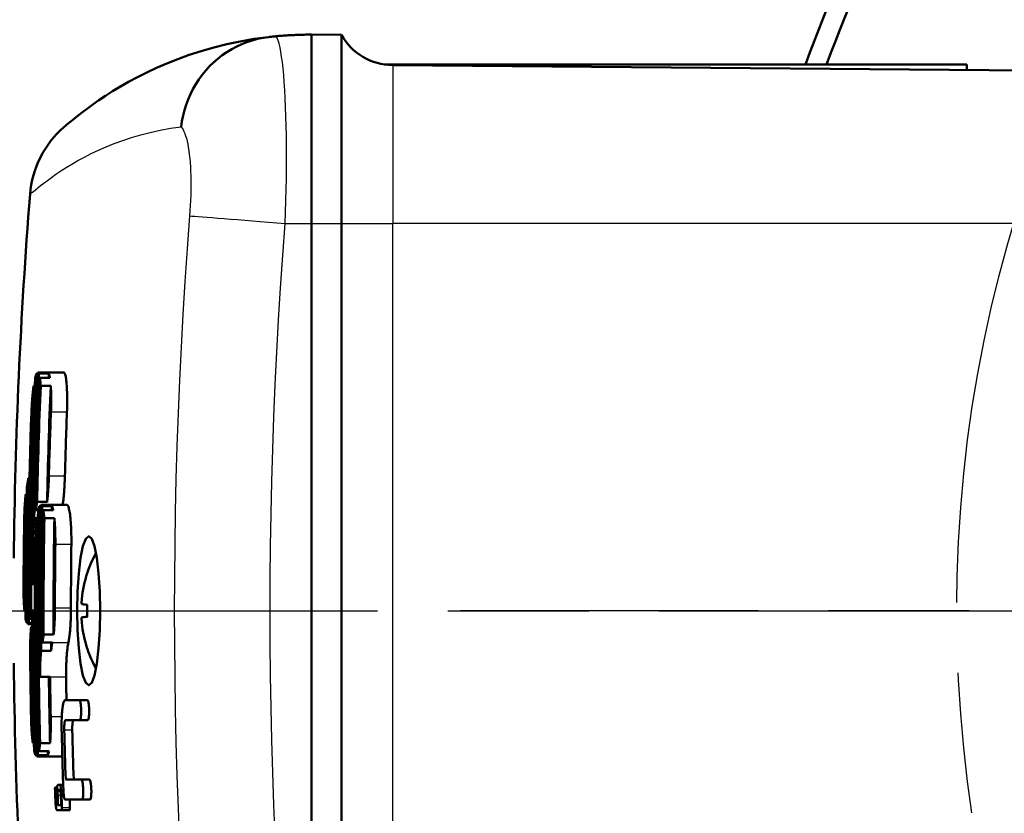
# Model space of a CAD drawing. Header units: millimetres. Extents: x 185 to 1856, y 145 to 1263.
# Tile 4 of 69: x 676 to 725, y 236 to 276. Entities that reach past the tile are written whole.
import ezdxf

# ---------------------------------------------------------------- set-up
doc = ezdxf.new("R2010")
doc.units = ezdxf.units.MM
doc.header["$LTSCALE"] = 5
doc.linetypes.add('CHAIN', pattern=[0.3543, 0.2362, -0.0295, 0.0591, -0.0295])
for name, color, linetype, lineweight in [('Mittellinie(DIN)', 4, 'CHAIN', 25), ('Mittelpunktmarkierung(DIN)', 4, 'CHAIN', 25), ('Sichtbare Kanten(DIN)', 7, 'Continuous', 50), ('Sichtbare tangentiale Kanten(DIN)', 3, 'Continuous', 25)]:
    doc.layers.add(name, color=color, linetype=linetype, lineweight=lineweight)

msp = doc.modelspace()

# ---------------------------------------------------------------- linework, layer by layer
at = {"layer": 'Mittellinie(DIN)', "linetype": 'CHAIN', "ltscale": 23.990969}
msp.add_line((622.781, 246.551), (957.781, 246.551), dxfattribs=at)
msp.add_circle((790.281, 246.551), 67.5, dxfattribs=at)
at = {"layer": 'Mittelpunktmarkierung(DIN)', "linetype": 'CHAIN', "ltscale": 23.990969}
msp.add_line((882.781, 246.551), (697.781, 246.551), dxfattribs=at)
at = {"layer": 'Sichtbare Kanten(DIN)'}
for p, q in [((690.281, 266.051), (690.281, 275.551)), ((690.281, 275.551), (691.788, 275.538)), ((691.788, 275.538), (691.788, 266.051)), ((723.281, 274.051), (693.937, 274.051)), ((728.281, 273.72), (694.373, 274.016)), ((723.281, 273.763), (723.281, 274.051)), ((690.281, 266.051), (690.281, 227.051)), ((690.281, 266.051), (690.281, 227.051)), ((691.788, 227.051), (691.788, 266.051)), ((676.495, 258.488), (676.436, 258.488)), ((676.498, 258.551), (677.002, 258.551)), ((677.059, 258.488), (676.555, 258.488)), ((677.002, 258.551), (677.809, 258.551)), ((676.351, 257.874), (676.293, 257.874)), ((676.607, 258.283), (677.111, 258.283)), ((677.154, 257.874), (676.65, 257.874)), ((676.078, 253.229), (676.023, 253.229)), ((675.948, 252.41), (675.894, 252.41)), ((676.464, 252.026), (676.968, 252.026)), ((676.65, 251.885), (677.154, 251.885)), ((677.154, 251.885), (677.961, 251.885)), ((676.518, 251.617), (676.394, 251.617)), ((676.649, 251.821), (676.585, 251.821)), ((677.218, 251.821), (676.713, 251.821)), ((676.775, 251.617), (677.279, 251.617)), ((676.326, 251.208), (676.448, 251.208)), ((676.51, 251.208), (676.448, 251.208)), ((677.338, 251.208), (676.833, 251.208)), ((676.306, 249.885), (676.246, 249.885)), ((676.367, 249.885), (676.306, 249.885)), ((678.989, 248.429), (678.989, 248.426)), ((676.229, 247.885), (676.288, 247.885)), ((676.288, 247.885), (676.349, 247.885)), ((675.829, 246.562), (675.883, 246.562)), ((676.166, 246.562), (676.285, 246.562)), ((676.346, 246.562), (676.285, 246.562)), ((678.989, 246.855), (678.989, 246.248)), ((675.939, 245.948), (675.995, 245.948)), ((676.051, 245.948), (676.226, 245.948)), ((676.226, 246.153), (676.108, 246.153)), ((676.226, 245.885), (675.995, 245.885)), ((676.227, 245.744), (676.168, 245.744)), ((677.235, 244.95), (676.731, 244.95)), ((676.795, 245.359), (677.299, 245.359)), ((676.668, 244.541), (677.173, 244.541)), ((678.989, 244.676), (678.989, 244.674)), ((676.617, 243.218), (677.121, 243.218)), ((678.598, 242.051), (677.874, 242.051)), ((678.598, 242.051), (679.003, 242.051)), ((677.893, 241.051), (678.617, 241.051)), ((678.617, 241.051), (679.022, 241.051)), ((676.25, 239.895), (676.309, 239.895)), ((677.068, 239.486), (676.564, 239.486)), ((676.616, 239.895), (677.12, 239.895)), ((676.385, 239.282), (676.446, 239.282)), ((676.448, 239.218), (676.952, 239.218)), ((676.507, 239.282), (677.011, 239.282)), ((676.952, 239.218), (677.736, 239.218)), ((678.697, 238.051), (677.905, 238.051)), ((678.697, 238.051), (679.102, 238.051)), ((677.379, 237.66), (677.477, 237.66)), ((677.613, 237.786), (677.516, 237.786)), ((677.525, 237.531), (677.621, 237.531)), ((677.613, 237.786), (677.78, 237.786)), ((677.505, 237.467), (677.646, 237.467)), ((677.872, 237.051), (678.732, 237.051)), ((678.732, 237.051), (679.137, 237.051)), ((677.489, 236.768), (677.457, 236.768)), ((677.467, 236.517), (677.707, 236.517)), ((677.681, 236.768), (677.52, 236.768)), ((677.708, 236.517), (678.112, 236.517))]:
    msp.add_line(p, q, dxfattribs=at)
at = {"layer": 'Sichtbare Kanten(DIN)', "flags": 128}
for points in [[(688.123, 275.429), (687.395, 275.331), (686.692, 275.209), (686.014, 275.066), (685.361, 274.904), (684.734, 274.724), (684.132, 274.529), (683.557, 274.322), (683.008, 274.104), (682.484, 273.878), (681.988, 273.646), (681.518, 273.41), (681.075, 273.172), (680.659, 272.935), (680.271, 272.701), (679.911, 272.472), (679.579, 272.251), (679.274, 272.039), (678.998, 271.839), (678.751, 271.653), (678.532, 271.484), (678.342, 271.332), (678.181, 271.201), (678.05, 271.091), (677.947, 271.005), (677.874, 270.942), (677.83, 270.903), (677.815, 270.89)], [(688.123, 275.428), (687.845, 275.389), (687.571, 275.333), (687.3, 275.261), (687.034, 275.174), (686.773, 275.071), (686.517, 274.953), (686.267, 274.82), (686.026, 274.673), (685.793, 274.513), (685.57, 274.34), (685.356, 274.154), (685.153, 273.956), (684.961, 273.747), (684.78, 273.526), (684.611, 273.296), (684.456, 273.057), (684.314, 272.809), (684.186, 272.554), (684.072, 272.291), (683.972, 272.023), (683.887, 271.751), (683.818, 271.474), (683.763, 271.194), (683.724, 270.911)], [(688.51, 275.469), (688.495, 275.467), (688.48, 275.466), (688.465, 275.464), (688.45, 275.463), (688.435, 275.462), (688.419, 275.46), (688.404, 275.459), (688.388, 275.457), (688.373, 275.455), (688.357, 275.454), (688.341, 275.452), (688.325, 275.45), (688.308, 275.449), (688.292, 275.447), (688.275, 275.445), (688.259, 275.444), (688.242, 275.442), (688.225, 275.44), (688.208, 275.438), (688.191, 275.436), (688.174, 275.434), (688.157, 275.432), (688.14, 275.43), (688.123, 275.428)], [(690.281, 275.551), (690.209, 275.551), (690.137, 275.551), (690.064, 275.55), (689.992, 275.549), (689.919, 275.548), (689.846, 275.546), (689.773, 275.545), (689.7, 275.543), (689.627, 275.54), (689.553, 275.537), (689.48, 275.535), (689.406, 275.531), (689.332, 275.528), (689.258, 275.524), (689.184, 275.52), (689.109, 275.515), (689.035, 275.511), (688.96, 275.505), (688.885, 275.5), (688.81, 275.494), (688.735, 275.488), (688.66, 275.482), (688.585, 275.476), (688.51, 275.469)], [(676.436, 258.488), (676.433, 258.482), (676.431, 258.476), (676.428, 258.47), (676.425, 258.463), (676.422, 258.457), (676.419, 258.45), (676.416, 258.442), (676.414, 258.435), (676.411, 258.427), (676.408, 258.419), (676.405, 258.411), (676.402, 258.403), (676.399, 258.394), (676.397, 258.385), (676.394, 258.376), (676.391, 258.367), (676.388, 258.357), (676.385, 258.347), (676.383, 258.337), (676.38, 258.327), (676.377, 258.316), (676.374, 258.306), (676.371, 258.295), (676.369, 258.283)], [(676.555, 258.488), (676.553, 258.493), (676.551, 258.498), (676.548, 258.503), (676.546, 258.507), (676.544, 258.512), (676.542, 258.516), (676.539, 258.52), (676.537, 258.523), (676.535, 258.527), (676.532, 258.53), (676.53, 258.533), (676.527, 258.536), (676.525, 258.538), (676.523, 258.54), (676.52, 258.542), (676.518, 258.544), (676.515, 258.546), (676.513, 258.547), (676.511, 258.549), (676.508, 258.55), (676.506, 258.55), (676.503, 258.551), (676.501, 258.551), (676.498, 258.551)], [(677.111, 258.283), (677.109, 258.295), (677.107, 258.306), (677.105, 258.316), (677.103, 258.327), (677.101, 258.337), (677.099, 258.347), (677.097, 258.357), (677.095, 258.367), (677.093, 258.376), (677.091, 258.385), (677.089, 258.394), (677.087, 258.403), (677.084, 258.411), (677.082, 258.419), (677.08, 258.427), (677.078, 258.435), (677.075, 258.442), (677.073, 258.45), (677.071, 258.457), (677.069, 258.463), (677.066, 258.47), (677.064, 258.476), (677.062, 258.482), (677.059, 258.488)], [(677.97, 256.551), (677.975, 256.683), (677.978, 256.813), (677.98, 256.943), (677.982, 257.071), (677.982, 257.196), (677.981, 257.319), (677.979, 257.438), (677.976, 257.554), (677.972, 257.665), (677.967, 257.772), (677.961, 257.873), (677.954, 257.969), (677.946, 258.058), (677.938, 258.141), (677.928, 258.217), (677.917, 258.285), (677.906, 258.347), (677.894, 258.401), (677.881, 258.446), (677.868, 258.484), (677.854, 258.513), (677.839, 258.534), (677.824, 258.547), (677.809, 258.551)], [(676.293, 257.874), (676.287, 257.829), (676.281, 257.782), (676.275, 257.734), (676.268, 257.685), (676.263, 257.635), (676.257, 257.584), (676.251, 257.532), (676.246, 257.479), (676.24, 257.425), (676.235, 257.371), (676.23, 257.316), (676.226, 257.26), (676.221, 257.203), (676.217, 257.146), (676.212, 257.088), (676.208, 257.03), (676.205, 256.971), (676.201, 256.912), (676.197, 256.852), (676.194, 256.792), (676.191, 256.732), (676.188, 256.672), (676.186, 256.612), (676.183, 256.551)], [(676.65, 257.874), (676.649, 257.895), (676.647, 257.914), (676.646, 257.934), (676.644, 257.954), (676.643, 257.973), (676.641, 257.992), (676.64, 258.01), (676.638, 258.029), (676.636, 258.047), (676.635, 258.065), (676.633, 258.082), (676.631, 258.099), (676.629, 258.116), (676.627, 258.133), (676.625, 258.149), (676.624, 258.166), (676.622, 258.181), (676.62, 258.197), (676.617, 258.212), (676.615, 258.227), (676.613, 258.242), (676.611, 258.256), (676.609, 258.27), (676.607, 258.283)], [(677.163, 256.551), (677.165, 256.612), (677.167, 256.672), (677.169, 256.732), (677.171, 256.792), (677.172, 256.852), (677.173, 256.911), (677.174, 256.97), (677.175, 257.029), (677.175, 257.087), (677.175, 257.145), (677.175, 257.202), (677.175, 257.259), (677.174, 257.315), (677.174, 257.37), (677.173, 257.425), (677.172, 257.478), (677.17, 257.531), (677.169, 257.583), (677.167, 257.634), (677.165, 257.685), (677.162, 257.734), (677.16, 257.782), (677.157, 257.829), (677.154, 257.874)], [(676.023, 253.229), (676.02, 253.208), (676.017, 253.188), (676.015, 253.169), (676.012, 253.149), (676.01, 253.13), (676.007, 253.111), (676.005, 253.093), (676.002, 253.074), (675.999, 253.056), (675.997, 253.038), (675.994, 253.021), (675.991, 253.004), (675.988, 252.987), (675.986, 252.97), (675.983, 252.954), (675.98, 252.937), (675.977, 252.922), (675.975, 252.906), (675.972, 252.891), (675.969, 252.876), (675.966, 252.861), (675.963, 252.847), (675.96, 252.833), (675.957, 252.819)], [(676.968, 252.026), (676.974, 252.072), (676.979, 252.119), (676.985, 252.167), (676.99, 252.216), (676.995, 252.266), (677.001, 252.317), (677.005, 252.369), (677.01, 252.421), (677.015, 252.475), (677.019, 252.529), (677.023, 252.585), (677.027, 252.641), (677.031, 252.697), (677.035, 252.754), (677.038, 252.812), (677.042, 252.871), (677.045, 252.929), (677.048, 252.989), (677.051, 253.048), (677.053, 253.108), (677.055, 253.168), (677.057, 253.228), (677.059, 253.288), (677.061, 253.349)], [(677.754, 251.885), (677.761, 251.932), (677.768, 251.981), (677.775, 252.032), (677.781, 252.084), (677.788, 252.137), (677.794, 252.192), (677.8, 252.249), (677.806, 252.307), (677.812, 252.366), (677.817, 252.426), (677.822, 252.487), (677.827, 252.549), (677.832, 252.612), (677.836, 252.676), (677.841, 252.741), (677.845, 252.807), (677.848, 252.873), (677.852, 252.94), (677.855, 253.007), (677.858, 253.075), (677.861, 253.143), (677.863, 253.212), (677.866, 253.28), (677.868, 253.349)], [(675.894, 252.41), (675.89, 252.379), (675.887, 252.348), (675.883, 252.316), (675.88, 252.283), (675.877, 252.25), (675.873, 252.216), (675.87, 252.182), (675.867, 252.148), (675.864, 252.113), (675.861, 252.077), (675.858, 252.041), (675.855, 252.005), (675.853, 251.968), (675.85, 251.931), (675.847, 251.894), (675.845, 251.856), (675.843, 251.818), (675.84, 251.78), (675.838, 251.741), (675.836, 251.702), (675.834, 251.663), (675.832, 251.624), (675.83, 251.584), (675.828, 251.544)], [(676.394, 251.617), (676.397, 251.63), (676.401, 251.644), (676.404, 251.659), (676.407, 251.673), (676.41, 251.688), (676.413, 251.703), (676.416, 251.719), (676.419, 251.735), (676.422, 251.751), (676.425, 251.767), (676.428, 251.784), (676.431, 251.801), (676.433, 251.818), (676.436, 251.836), (676.439, 251.854), (676.442, 251.872), (676.445, 251.89), (676.448, 251.909), (676.45, 251.928), (676.453, 251.947), (676.456, 251.966), (676.459, 251.986), (676.461, 252.006), (676.464, 252.026)], [(676.713, 251.821), (676.711, 251.826), (676.708, 251.831), (676.706, 251.836), (676.703, 251.841), (676.701, 251.845), (676.698, 251.849), (676.695, 251.853), (676.693, 251.856), (676.69, 251.86), (676.687, 251.863), (676.685, 251.866), (676.682, 251.869), (676.68, 251.871), (676.677, 251.874), (676.674, 251.876), (676.672, 251.878), (676.669, 251.879), (676.666, 251.881), (676.664, 251.882), (676.661, 251.883), (676.658, 251.884), (676.655, 251.884), (676.653, 251.885), (676.65, 251.885)], [(678.192, 249.885), (678.193, 250.016), (678.193, 250.147), (678.192, 250.277), (678.19, 250.405), (678.187, 250.53), (678.182, 250.653), (678.177, 250.773), (678.171, 250.888), (678.163, 251), (678.155, 251.106), (678.145, 251.207), (678.135, 251.303), (678.124, 251.392), (678.112, 251.474), (678.099, 251.55), (678.086, 251.619), (678.072, 251.68), (678.057, 251.734), (678.042, 251.78), (678.027, 251.817), (678.011, 251.847), (677.994, 251.868), (677.978, 251.881), (677.961, 251.885)], [(676.585, 251.821), (676.582, 251.815), (676.579, 251.809), (676.576, 251.803), (676.573, 251.797), (676.571, 251.79), (676.568, 251.783), (676.565, 251.776), (676.562, 251.768), (676.559, 251.761), (676.556, 251.753), (676.554, 251.744), (676.551, 251.736), (676.548, 251.727), (676.545, 251.718), (676.542, 251.709), (676.54, 251.7), (676.537, 251.69), (676.534, 251.681), (676.531, 251.671), (676.529, 251.66), (676.526, 251.65), (676.523, 251.639), (676.521, 251.628), (676.518, 251.617)], [(676.833, 251.208), (676.831, 251.228), (676.829, 251.248), (676.827, 251.267), (676.825, 251.287), (676.823, 251.306), (676.821, 251.325), (676.818, 251.344), (676.816, 251.362), (676.814, 251.38), (676.811, 251.398), (676.809, 251.415), (676.806, 251.433), (676.804, 251.45), (676.801, 251.466), (676.799, 251.483), (676.796, 251.499), (676.794, 251.515), (676.791, 251.53), (676.789, 251.545), (676.786, 251.56), (676.783, 251.575), (676.78, 251.589), (676.778, 251.603), (676.775, 251.617)], [(677.279, 251.617), (677.277, 251.628), (677.274, 251.639), (677.272, 251.65), (677.27, 251.66), (677.267, 251.671), (677.265, 251.681), (677.262, 251.69), (677.26, 251.7), (677.257, 251.709), (677.255, 251.718), (677.252, 251.727), (677.25, 251.736), (677.247, 251.744), (677.244, 251.753), (677.242, 251.761), (677.239, 251.768), (677.237, 251.776), (677.234, 251.783), (677.231, 251.79), (677.229, 251.797), (677.226, 251.803), (677.223, 251.809), (677.22, 251.815), (677.218, 251.821)], [(676.246, 249.885), (676.247, 249.945), (676.248, 250.005), (676.25, 250.066), (676.251, 250.126), (676.253, 250.185), (676.255, 250.245), (676.257, 250.304), (676.26, 250.363), (676.262, 250.421), (676.265, 250.479), (676.268, 250.536), (676.272, 250.593), (676.275, 250.649), (676.279, 250.704), (676.283, 250.758), (676.287, 250.812), (676.291, 250.865), (676.296, 250.917), (676.3, 250.968), (676.305, 251.018), (676.31, 251.067), (676.315, 251.115), (676.321, 251.162), (676.326, 251.208)], [(676.448, 251.208), (676.443, 251.162), (676.437, 251.115), (676.432, 251.067), (676.427, 251.018), (676.422, 250.968), (676.417, 250.917), (676.412, 250.865), (676.408, 250.812), (676.404, 250.758), (676.4, 250.704), (676.396, 250.649), (676.393, 250.593), (676.389, 250.536), (676.386, 250.479), (676.383, 250.421), (676.38, 250.363), (676.378, 250.304), (676.376, 250.245), (676.374, 250.185), (676.372, 250.126), (676.37, 250.066), (676.369, 250.005), (676.368, 249.945), (676.367, 249.885)], [(677.385, 249.885), (677.386, 249.945), (677.386, 250.005), (677.386, 250.066), (677.386, 250.126), (677.386, 250.185), (677.385, 250.245), (677.385, 250.304), (677.384, 250.363), (677.382, 250.421), (677.381, 250.479), (677.379, 250.536), (677.377, 250.593), (677.375, 250.648), (677.373, 250.704), (677.37, 250.758), (677.368, 250.812), (677.365, 250.865), (677.361, 250.917), (677.358, 250.968), (677.354, 251.018), (677.351, 251.067), (677.347, 251.115), (677.342, 251.162), (677.338, 251.208)], [(678.484, 246.551), (678.504, 247.527), (678.563, 248.435), (678.657, 249.211), (678.778, 249.803), (678.918, 250.175), (679.068, 250.301), (679.217, 250.175), (679.356, 249.803), (679.475, 249.21), (679.566, 248.434), (679.624, 247.526), (679.644, 246.551), (679.624, 245.576), (679.566, 244.668), (679.475, 243.892), (679.356, 243.3), (679.217, 242.928), (679.068, 242.801), (678.918, 242.928), (678.778, 243.3), (678.657, 243.893), (678.563, 244.669), (678.504, 245.576), (678.484, 246.551)], [(675.782, 247.428), (675.783, 247.388), (675.784, 247.348), (675.785, 247.309), (675.787, 247.27), (675.788, 247.231), (675.789, 247.192), (675.791, 247.154), (675.792, 247.116), (675.794, 247.078), (675.796, 247.041), (675.798, 247.004), (675.799, 246.967), (675.801, 246.931), (675.804, 246.895), (675.806, 246.86), (675.808, 246.824), (675.81, 246.79), (675.813, 246.756), (675.815, 246.722), (675.818, 246.689), (675.82, 246.657), (675.823, 246.624), (675.826, 246.593), (675.829, 246.562)], [(678.72, 246.887), (678.718, 246.888), (678.717, 246.89), (678.715, 246.892), (678.714, 246.896), (678.713, 246.901), (678.712, 246.908), (678.711, 246.915), (678.71, 246.923), (678.71, 246.932), (678.709, 246.942), (678.709, 246.952), (678.709, 246.963), (678.709, 246.975), (678.709, 246.988), (678.71, 247.001), (678.71, 247.016), (678.711, 247.031), (678.712, 247.046), (678.713, 247.062), (678.714, 247.078), (678.715, 247.095), (678.717, 247.111), (678.718, 247.128), (678.72, 247.144)], [(676.108, 246.153), (676.111, 246.166), (676.114, 246.18), (676.116, 246.195), (676.119, 246.209), (676.122, 246.224), (676.124, 246.239), (676.127, 246.255), (676.129, 246.271), (676.132, 246.287), (676.134, 246.303), (676.137, 246.32), (676.139, 246.337), (676.142, 246.354), (676.144, 246.372), (676.146, 246.39), (676.149, 246.408), (676.151, 246.426), (676.153, 246.445), (676.155, 246.464), (676.158, 246.483), (676.16, 246.502), (676.162, 246.522), (676.164, 246.542), (676.166, 246.562)], [(676.285, 246.562), (676.283, 246.542), (676.281, 246.522), (676.279, 246.502), (676.276, 246.483), (676.274, 246.464), (676.272, 246.445), (676.269, 246.426), (676.267, 246.408), (676.265, 246.39), (676.262, 246.372), (676.26, 246.354), (676.257, 246.337), (676.255, 246.32), (676.252, 246.303), (676.25, 246.287), (676.247, 246.271), (676.244, 246.255), (676.242, 246.239), (676.239, 246.224), (676.236, 246.209), (676.234, 246.195), (676.231, 246.18), (676.228, 246.166), (676.226, 246.153)], [(677.299, 245.359), (677.304, 245.405), (677.309, 245.452), (677.314, 245.5), (677.318, 245.549), (677.323, 245.599), (677.327, 245.65), (677.331, 245.702), (677.334, 245.755), (677.338, 245.809), (677.341, 245.863), (677.344, 245.918), (677.347, 245.974), (677.35, 246.031), (677.352, 246.088), (677.354, 246.146), (677.356, 246.204), (677.358, 246.263), (677.359, 246.322), (677.361, 246.382), (677.362, 246.441), (677.363, 246.501), (677.363, 246.562), (677.364, 246.622), (677.364, 246.682)], [(678.042, 244.95), (678.052, 244.995), (678.061, 245.044), (678.07, 245.095), (678.079, 245.149), (678.087, 245.207), (678.095, 245.267), (678.103, 245.33), (678.11, 245.395), (678.117, 245.463), (678.124, 245.533), (678.13, 245.606), (678.136, 245.68), (678.142, 245.757), (678.147, 245.835), (678.151, 245.915), (678.155, 245.996), (678.159, 246.079), (678.162, 246.163), (678.165, 246.248), (678.167, 246.334), (678.169, 246.42), (678.17, 246.507), (678.171, 246.595), (678.171, 246.682)], [(675.883, 246.153), (675.886, 246.142), (675.888, 246.131), (675.89, 246.12), (675.892, 246.109), (675.894, 246.099), (675.897, 246.089), (675.899, 246.079), (675.901, 246.07), (675.903, 246.06), (675.906, 246.051), (675.908, 246.042), (675.91, 246.034), (675.913, 246.025), (675.915, 246.017), (675.917, 246.009), (675.92, 246.001), (675.922, 245.994), (675.924, 245.987), (675.927, 245.98), (675.929, 245.973), (675.932, 245.966), (675.934, 245.96), (675.936, 245.954), (675.939, 245.948)], [(675.995, 245.885), (675.997, 245.885), (676, 245.885), (676.002, 245.886), (676.004, 245.887), (676.007, 245.888), (676.009, 245.889), (676.011, 245.89), (676.014, 245.892), (676.016, 245.894), (676.019, 245.896), (676.021, 245.898), (676.023, 245.901), (676.026, 245.903), (676.028, 245.906), (676.03, 245.91), (676.033, 245.913), (676.035, 245.917), (676.037, 245.921), (676.04, 245.925), (676.042, 245.929), (676.044, 245.933), (676.047, 245.938), (676.049, 245.943), (676.051, 245.948)], [(678.72, 245.959), (678.718, 245.975), (678.717, 245.992), (678.715, 246.008), (678.714, 246.024), (678.713, 246.041), (678.712, 246.057), (678.711, 246.072), (678.71, 246.087), (678.71, 246.101), (678.709, 246.115), (678.709, 246.128), (678.709, 246.14), (678.709, 246.151), (678.709, 246.161), (678.71, 246.171), (678.71, 246.18), (678.711, 246.188), (678.712, 246.195), (678.713, 246.201), (678.714, 246.206), (678.715, 246.21), (678.717, 246.213), (678.718, 246.215), (678.72, 246.216)], [(676.168, 245.744), (676.163, 245.698), (676.159, 245.651), (676.155, 245.603), (676.151, 245.554), (676.147, 245.504), (676.144, 245.453), (676.14, 245.401), (676.137, 245.348), (676.134, 245.294), (676.132, 245.24), (676.129, 245.185), (676.127, 245.129), (676.125, 245.072), (676.123, 245.015), (676.121, 244.957), (676.12, 244.899), (676.119, 244.84), (676.118, 244.781), (676.117, 244.721), (676.117, 244.661), (676.116, 244.601), (676.116, 244.541), (676.116, 244.481), (676.117, 244.421)], [(676.731, 244.95), (676.734, 244.964), (676.737, 244.978), (676.74, 244.992), (676.743, 245.007), (676.746, 245.022), (676.748, 245.037), (676.751, 245.052), (676.754, 245.068), (676.757, 245.084), (676.76, 245.101), (676.762, 245.117), (676.765, 245.134), (676.768, 245.152), (676.77, 245.169), (676.773, 245.187), (676.776, 245.205), (676.778, 245.223), (676.781, 245.242), (676.783, 245.261), (676.786, 245.28), (676.788, 245.3), (676.79, 245.319), (676.793, 245.339), (676.795, 245.359)], [(677.173, 244.541), (677.175, 244.561), (677.177, 244.581), (677.179, 244.601), (677.182, 244.62), (677.184, 244.639), (677.186, 244.658), (677.189, 244.677), (677.191, 244.695), (677.194, 244.713), (677.196, 244.731), (677.199, 244.749), (677.201, 244.766), (677.204, 244.783), (677.207, 244.8), (677.209, 244.816), (677.212, 244.832), (677.215, 244.848), (677.218, 244.864), (677.221, 244.879), (677.224, 244.894), (677.226, 244.908), (677.229, 244.923), (677.232, 244.936), (677.235, 244.95)], [(677.928, 243.218), (677.927, 243.306), (677.927, 243.393), (677.927, 243.48), (677.928, 243.567), (677.929, 243.652), (677.931, 243.737), (677.933, 243.821), (677.936, 243.903), (677.939, 243.985), (677.943, 244.065), (677.947, 244.143), (677.952, 244.22), (677.957, 244.294), (677.963, 244.367), (677.969, 244.437), (677.976, 244.505), (677.983, 244.571), (677.99, 244.633), (677.998, 244.694), (678.006, 244.751), (678.015, 244.805), (678.023, 244.857), (678.033, 244.905), (678.042, 244.95)], [(676.617, 243.218), (676.617, 243.278), (676.616, 243.339), (676.616, 243.399), (676.616, 243.459), (676.616, 243.519), (676.617, 243.578), (676.618, 243.637), (676.619, 243.696), (676.62, 243.754), (676.622, 243.812), (676.624, 243.869), (676.626, 243.926), (676.628, 243.982), (676.631, 244.037), (676.633, 244.092), (676.636, 244.145), (676.64, 244.198), (676.643, 244.25), (676.647, 244.301), (676.651, 244.351), (676.655, 244.4), (676.659, 244.448), (676.664, 244.495), (676.668, 244.541)], [(677.874, 242.051), (677.861, 242.048), (677.848, 242.039), (677.835, 242.023), (677.822, 242.001), (677.81, 241.973), (677.798, 241.938), (677.787, 241.898), (677.776, 241.852), (677.766, 241.801), (677.756, 241.744), (677.747, 241.682), (677.739, 241.615), (677.731, 241.543), (677.724, 241.467), (677.718, 241.388), (677.713, 241.304), (677.709, 241.218), (677.705, 241.128), (677.702, 241.036), (677.701, 240.941), (677.7, 240.846), (677.7, 240.748), (677.701, 240.65), (677.702, 240.551)], [(678.617, 241.051), (678.627, 241.056), (678.636, 241.068), (678.646, 241.089), (678.654, 241.118), (678.662, 241.154), (678.668, 241.197), (678.674, 241.246), (678.678, 241.301), (678.682, 241.359), (678.684, 241.422), (678.685, 241.486), (678.684, 241.552), (678.682, 241.618), (678.679, 241.682), (678.674, 241.744), (678.669, 241.803), (678.662, 241.857), (678.655, 241.906), (678.646, 241.949), (678.637, 241.985), (678.628, 242.014), (678.618, 242.035), (678.608, 242.047), (678.598, 242.051)], [(679.003, 242.051), (679.013, 242.047), (679.023, 242.035), (679.033, 242.014), (679.042, 241.985), (679.051, 241.949), (679.059, 241.906), (679.067, 241.857), (679.074, 241.803), (679.079, 241.744), (679.084, 241.682), (679.087, 241.618), (679.089, 241.552), (679.089, 241.486), (679.089, 241.422), (679.087, 241.359), (679.083, 241.3), (679.079, 241.246), (679.073, 241.197), (679.066, 241.154), (679.059, 241.118), (679.05, 241.089), (679.041, 241.068), (679.032, 241.056), (679.022, 241.051)], [(676.162, 241.218), (676.163, 241.158), (676.165, 241.097), (676.167, 241.037), (676.169, 240.977), (676.171, 240.917), (676.173, 240.858), (676.176, 240.799), (676.179, 240.74), (676.182, 240.682), (676.185, 240.624), (676.189, 240.567), (676.192, 240.51), (676.196, 240.454), (676.2, 240.399), (676.204, 240.344), (676.209, 240.291), (676.213, 240.238), (676.218, 240.186), (676.223, 240.135), (676.228, 240.085), (676.233, 240.036), (676.239, 239.988), (676.244, 239.941), (676.25, 239.895)], [(677.12, 239.895), (677.124, 239.941), (677.128, 239.988), (677.131, 240.036), (677.135, 240.085), (677.138, 240.135), (677.14, 240.186), (677.143, 240.238), (677.145, 240.291), (677.148, 240.345), (677.15, 240.399), (677.151, 240.455), (677.153, 240.51), (677.154, 240.567), (677.155, 240.624), (677.156, 240.682), (677.157, 240.74), (677.157, 240.799), (677.158, 240.858), (677.158, 240.918), (677.157, 240.977), (677.157, 241.037), (677.156, 241.098), (677.155, 241.158), (677.154, 241.218)], [(677.836, 240.551), (677.835, 240.584), (677.835, 240.617), (677.835, 240.649), (677.835, 240.681), (677.836, 240.713), (677.837, 240.743), (677.838, 240.773), (677.839, 240.802), (677.841, 240.83), (677.843, 240.857), (677.846, 240.882), (677.848, 240.906), (677.851, 240.928), (677.854, 240.949), (677.857, 240.968), (677.86, 240.985), (677.864, 241), (677.868, 241.014), (677.872, 241.025), (677.876, 241.035), (677.88, 241.042), (677.884, 241.047), (677.889, 241.05), (677.893, 241.051)], [(678.297, 241.051), (678.292, 241.05), (678.288, 241.047), (678.284, 241.042), (678.28, 241.035), (678.275, 241.025), (678.272, 241.014), (678.268, 241), (678.264, 240.985), (678.261, 240.968), (678.258, 240.949), (678.255, 240.928), (678.252, 240.906), (678.249, 240.882), (678.247, 240.856), (678.245, 240.83), (678.243, 240.802), (678.242, 240.773), (678.241, 240.743), (678.24, 240.713), (678.239, 240.681), (678.239, 240.649), (678.239, 240.617), (678.239, 240.584), (678.24, 240.551)], [(676.32, 239.486), (676.322, 239.475), (676.325, 239.464), (676.328, 239.453), (676.33, 239.443), (676.333, 239.432), (676.336, 239.422), (676.338, 239.413), (676.341, 239.403), (676.344, 239.394), (676.347, 239.384), (676.349, 239.376), (676.352, 239.367), (676.355, 239.358), (676.358, 239.35), (676.36, 239.342), (676.363, 239.335), (676.366, 239.327), (676.369, 239.32), (676.371, 239.313), (676.374, 239.306), (676.377, 239.3), (676.38, 239.293), (676.382, 239.287), (676.385, 239.282)], [(676.564, 239.486), (676.567, 239.5), (676.569, 239.514), (676.572, 239.528), (676.574, 239.543), (676.576, 239.557), (676.579, 239.573), (676.581, 239.588), (676.584, 239.604), (676.586, 239.62), (676.588, 239.637), (676.59, 239.653), (676.593, 239.67), (676.595, 239.687), (676.597, 239.705), (676.599, 239.723), (676.601, 239.741), (676.603, 239.759), (676.605, 239.778), (676.607, 239.797), (676.609, 239.816), (676.611, 239.835), (676.613, 239.855), (676.615, 239.875), (676.616, 239.895)], [(677.011, 239.282), (677.014, 239.287), (677.016, 239.293), (677.019, 239.3), (677.021, 239.306), (677.024, 239.313), (677.026, 239.32), (677.029, 239.327), (677.031, 239.335), (677.034, 239.342), (677.036, 239.35), (677.038, 239.358), (677.041, 239.367), (677.043, 239.375), (677.046, 239.384), (677.048, 239.394), (677.05, 239.403), (677.053, 239.412), (677.055, 239.422), (677.057, 239.432), (677.059, 239.443), (677.062, 239.453), (677.064, 239.464), (677.066, 239.475), (677.068, 239.486)], [(676.448, 239.218), (676.45, 239.218), (676.453, 239.219), (676.455, 239.219), (676.458, 239.22), (676.46, 239.221), (676.463, 239.222), (676.465, 239.224), (676.468, 239.225), (676.471, 239.227), (676.473, 239.229), (676.476, 239.231), (676.478, 239.234), (676.481, 239.237), (676.483, 239.24), (676.485, 239.243), (676.488, 239.246), (676.49, 239.25), (676.493, 239.254), (676.495, 239.258), (676.498, 239.262), (676.5, 239.267), (676.503, 239.272), (676.505, 239.276), (676.507, 239.282)], [(678.732, 237.051), (678.742, 237.056), (678.751, 237.068), (678.76, 237.089), (678.768, 237.118), (678.775, 237.154), (678.781, 237.197), (678.786, 237.246), (678.789, 237.301), (678.792, 237.36), (678.793, 237.422), (678.793, 237.487), (678.791, 237.552), (678.788, 237.618), (678.784, 237.683), (678.778, 237.745), (678.772, 237.803), (678.765, 237.857), (678.756, 237.906), (678.747, 237.949), (678.738, 237.985), (678.728, 238.014), (678.718, 238.035), (678.707, 238.047), (678.697, 238.051)], [(679.102, 238.051), (679.112, 238.047), (679.123, 238.035), (679.133, 238.014), (679.143, 237.985), (679.152, 237.949), (679.161, 237.906), (679.169, 237.858), (679.177, 237.803), (679.183, 237.745), (679.189, 237.683), (679.193, 237.618), (679.196, 237.553), (679.198, 237.487), (679.198, 237.422), (679.197, 237.36), (679.194, 237.301), (679.191, 237.246), (679.186, 237.197), (679.18, 237.154), (679.173, 237.118), (679.165, 237.089), (679.156, 237.068), (679.147, 237.056), (679.137, 237.051)], [(677.379, 237.66), (677.378, 237.66), (677.378, 237.66), (677.377, 237.659), (677.376, 237.658), (677.375, 237.657), (677.375, 237.655), (677.374, 237.654), (677.373, 237.651), (677.373, 237.649), (677.372, 237.646), (677.371, 237.643), (677.371, 237.639), (677.37, 237.635), (677.37, 237.631), (677.37, 237.626), (677.369, 237.621), (677.369, 237.614), (677.368, 237.606), (677.368, 237.595), (677.368, 237.583), (677.368, 237.571), (677.368, 237.557), (677.368, 237.544), (677.368, 237.531)], [(677.399, 237.531), (677.399, 237.539), (677.399, 237.547), (677.398, 237.555), (677.398, 237.563), (677.397, 237.571), (677.397, 237.579), (677.396, 237.586), (677.395, 237.593), (677.395, 237.601), (677.394, 237.607), (677.393, 237.614), (677.392, 237.62), (677.391, 237.627), (677.39, 237.632), (677.389, 237.638), (677.388, 237.642), (677.387, 237.647), (677.386, 237.65), (677.385, 237.653), (677.384, 237.656), (677.382, 237.658), (677.381, 237.659), (677.38, 237.66), (677.379, 237.66)], [(677.516, 237.786), (677.502, 237.777), (677.491, 237.75), (677.484, 237.716), (677.479, 237.676), (677.475, 237.636), (677.472, 237.602), (677.47, 237.573), (677.469, 237.546), (677.468, 237.522), (677.467, 237.501), (677.467, 237.483), (677.467, 237.468), (677.467, 237.453), (677.467, 237.438), (677.467, 237.422), (677.467, 237.406), (677.467, 237.391), (677.468, 237.375), (677.468, 237.359), (677.468, 237.343), (677.469, 237.327), (677.469, 237.311), (677.47, 237.295), (677.47, 237.279)], [(677.505, 237.467), (677.505, 237.472), (677.506, 237.477), (677.507, 237.482), (677.507, 237.487), (677.508, 237.491), (677.509, 237.495), (677.509, 237.499), (677.51, 237.503), (677.511, 237.507), (677.512, 237.51), (677.512, 237.513), (677.513, 237.516), (677.514, 237.518), (677.515, 237.52), (677.516, 237.522), (677.517, 237.524), (677.518, 237.526), (677.519, 237.527), (677.52, 237.528), (677.521, 237.529), (677.522, 237.53), (677.523, 237.53), (677.524, 237.531), (677.525, 237.531)], [(677.696, 237.279), (677.689, 237.415), (677.682, 237.508), (677.676, 237.564), (677.669, 237.613), (677.663, 237.654), (677.657, 237.685), (677.652, 237.71), (677.648, 237.728), (677.645, 237.741), (677.642, 237.751), (677.639, 237.757), (677.637, 237.762), (677.635, 237.766), (677.633, 237.77), (677.631, 237.773), (677.629, 237.776), (677.627, 237.779), (677.625, 237.781), (677.623, 237.782), (677.621, 237.784), (677.619, 237.785), (677.617, 237.785), (677.615, 237.786), (677.613, 237.786)], [(677.621, 237.531), (677.624, 237.53), (677.627, 237.528), (677.63, 237.524), (677.633, 237.519), (677.636, 237.511), (677.638, 237.502), (677.641, 237.493), (677.643, 237.482), (677.645, 237.471), (677.647, 237.461), (677.649, 237.45), (677.65, 237.439), (677.652, 237.428), (677.653, 237.416), (677.655, 237.404), (677.656, 237.391), (677.657, 237.378), (677.658, 237.364), (677.659, 237.35), (677.66, 237.336), (677.661, 237.322), (677.662, 237.308), (677.662, 237.294), (677.663, 237.279)], [(677.788, 237.551), (677.789, 237.519), (677.791, 237.486), (677.793, 237.453), (677.795, 237.421), (677.797, 237.39), (677.8, 237.359), (677.803, 237.329), (677.806, 237.301), (677.809, 237.273), (677.812, 237.246), (677.816, 237.221), (677.82, 237.197), (677.824, 237.175), (677.828, 237.154), (677.832, 237.135), (677.836, 237.118), (677.841, 237.103), (677.845, 237.089), (677.85, 237.078), (677.854, 237.068), (677.859, 237.061), (677.863, 237.056), (677.868, 237.053), (677.872, 237.051)], [(677.386, 237.024), (677.395, 236.857), (677.403, 236.763), (677.411, 236.697), (677.419, 236.646), (677.425, 236.615), (677.429, 236.593), (677.433, 236.576), (677.436, 236.563), (677.439, 236.553), (677.441, 236.547), (677.443, 236.542), (677.444, 236.538), (677.446, 236.534), (677.448, 236.531), (677.45, 236.528), (677.452, 236.526), (677.454, 236.524), (677.456, 236.522), (677.457, 236.52), (677.459, 236.519), (677.461, 236.518), (677.463, 236.517), (677.465, 236.517), (677.467, 236.517)], [(677.457, 236.768), (677.454, 236.769), (677.451, 236.773), (677.448, 236.778), (677.445, 236.786), (677.442, 236.796), (677.439, 236.807), (677.437, 236.819), (677.435, 236.831), (677.433, 236.841), (677.431, 236.851), (677.43, 236.861), (677.428, 236.872), (677.427, 236.883), (677.426, 236.894), (677.425, 236.906), (677.424, 236.919), (677.422, 236.931), (677.421, 236.944), (677.421, 236.957), (677.42, 236.97), (677.419, 236.983), (677.418, 236.997), (677.418, 237.01), (677.417, 237.024)], [(677.502, 237.279), (677.501, 237.295), (677.501, 237.312), (677.501, 237.328), (677.5, 237.344), (677.5, 237.358), (677.5, 237.371), (677.5, 237.38), (677.5, 237.388), (677.5, 237.394), (677.501, 237.399), (677.501, 237.404), (677.501, 237.41), (677.501, 237.415), (677.501, 237.42), (677.502, 237.425), (677.502, 237.43), (677.502, 237.434), (677.503, 237.439), (677.503, 237.444), (677.503, 237.449), (677.504, 237.453), (677.504, 237.458), (677.504, 237.462), (677.505, 237.467)], [(677.707, 236.517), (677.708, 236.517), (677.709, 236.517), (677.711, 236.518), (677.712, 236.519), (677.713, 236.522), (677.714, 236.525), (677.715, 236.529), (677.716, 236.533), (677.716, 236.538), (677.717, 236.543), (677.718, 236.549), (677.718, 236.554), (677.719, 236.561), (677.719, 236.567), (677.719, 236.573), (677.72, 236.58), (677.72, 236.588), (677.72, 236.595), (677.72, 236.603), (677.72, 236.611), (677.72, 236.619), (677.719, 236.627), (677.719, 236.635), (677.719, 236.643)], [(678.123, 236.643), (678.123, 236.635), (678.123, 236.627), (678.123, 236.62), (678.123, 236.612), (678.123, 236.605), (678.123, 236.597), (678.123, 236.59), (678.123, 236.583), (678.123, 236.576), (678.123, 236.57), (678.122, 236.564), (678.122, 236.558), (678.122, 236.552), (678.121, 236.547), (678.12, 236.542), (678.12, 236.537), (678.119, 236.532), (678.118, 236.528), (678.117, 236.524), (678.116, 236.522), (678.115, 236.519), (678.114, 236.518), (678.113, 236.517), (678.112, 236.517)]]:
    msp.add_lwpolyline(points, dxfattribs=at)
at = {"layer": 'Sichtbare Kanten(DIN)'}
for centre, radius, start, end in [((790.281, 246.551), 80, 145.14016, 159.89449), ((790.281, 246.551), 79, 145.1464, 159.62878), ((694.399, 277.016), 3, 209.5013, 269.5), ((681.095, 267.117), 5, 131.003, 175.4633), ((940.281, 246.551), 265, 175.46329, 179.42868), ((940.281, 246.551), 264.115, 177.40967, 179.99773), ((940.281, 246.551), 264.055, 177.3953, 179.2767), ((940.281, 246.551), 263.996, 177.4085, 178.9894), ((940.281, 246.551), 263.492, 177.40355, 177.44805), ((940.281, 246.551), 264.23, 177.54399, 180.13079), ((940.281, 246.551), 264.173, 177.45463, 180.08648), ((940.281, 246.551), 263.935, 177.45233, 178.90032), ((940.281, 246.551), 263.874, 177.54067, 178.81121), ((940.281, 246.551), 263.37, 177.53596, 178.80893), ((940.281, 246.551), 264.287, 177.83154, 180.14453), ((940.281, 246.551), 263.308, 177.82347, 178.52071), ((940.281, 246.551), 262.501, 177.81679, 178.51617), ((940.281, 246.551), 264.343, 178.55259, 180.13073), ((940.281, 246.551), 264.452, 178.73054, 179.99773), ((940.281, 246.551), 264.398, 178.64159, 180.0864), ((940.281, 246.551), 263.685, 178.84105, 180.72432), ((940.281, 246.551), 264.5, 178.91843, 179.81012), ((940.281, 246.551), 263.811, 178.89981, 181.53468), ((940.281, 246.551), 263.748, 178.85513, 181.44612), ((940.281, 246.551), 263.62, 178.85457, 180.43696), ((940.281, 246.551), 263.555, 178.89874, 180.34811), ((940.281, 246.551), 263.116, 178.85237, 178.8969), ((940.281, 246.551), 263.874, 178.98893, 181.57872), ((940.281, 246.551), 263.489, 178.98745, 180.25923), ((940.281, 246.551), 262.984, 178.98551, 180.25972), ((940.281, 246.551), 264.055, 179.2767, 179.71069), ((940.281, 246.551), 263.996, 179.27654, 179.71062), ((940.281, 246.551), 263.935, 179.27637, 181.59215), ((940.281, 246.551), 262.917, 179.27357, 179.9715), ((940.281, 246.551), 262.11, 179.27133, 179.97141), ((684.681, 246.551), 6, 151.0122, 161.3363), ((679.121, 248.429), 0.132, 161.3363, 180), ((940.281, 246.551), 263.996, 179.99773, 181.57799), ((940.281, 246.551), 264.055, 180.08652, 181.53326), ((940.281, 246.551), 264.115, 180.17526, 181.44412), ((940.281, 246.551), 263.116, 180.3487, 180.4378), ((679.121, 244.674), 0.132, 180, 198.6637), ((684.681, 246.551), 6, 198.6637, 208.9878), ((940.281, 246.551), 264.173, 180.46214, 181.15681), ((940.281, 246.551), 265, 180.57132, 184.53671), ((940.281, 246.551), 263.244, 180.72553, 181.44889), ((940.281, 246.551), 263.181, 180.7257, 181.16117), ((940.281, 246.551), 262.374, 180.72793, 180.98273), ((940.281, 246.551), 262.647, 181.309, 181.96371), ((940.281, 246.551), 262.513, 181.30966, 181.85552), ((940.281, 246.551), 262.11, 181.31168, 181.85838), ((940.281, 246.551), 263.37, 181.53725, 181.58174), ((940.281, 246.551), 263.067, 181.96511, 182.07556), ((940.281, 246.551), 263.036, 181.96534, 182.07581), ((940.281, 246.551), 262.974, 182.02063, 182.13197), ((940.281, 246.551), 262.942, 182.02087, 182.13223), ((940.281, 246.551), 262.782, 182.02211, 182.13353), ((940.281, 246.551), 262.749, 182.02236, 182.16124), ((940.281, 246.551), 262.345, 182.07524, 182.16456)]:
    msp.add_arc(centre, radius, start, end, dxfattribs=at)
for centre, major_axis, ratio, start_param, end_param in [((684.665, 246.55), (-0.458, 5.98), 0.996172, 1.172695, 1.395451), ((684.665, 246.371), (-5.974, 0.523), 0.00668, 0.099142, 0.321898), ((684.665, 246.732), (-5.974, -0.523), 0.00668, 5.961287, 6.184043), ((684.665, 246.553), (0.458, 5.98), 0.996172, 1.746142, 1.968898)]:
    msp.add_ellipse(centre, major_axis=major_axis, ratio=ratio, start_param=start_param, end_param=end_param, dxfattribs=at)
at = {"layer": 'Sichtbare tangentiale Kanten(DIN)'}
for p, q in [((694.373, 274.016), (694.373, 266.051)), ((688.96, 266.051), (690.281, 266.051)), ((690.281, 266.051), (691.788, 266.051)), ((691.788, 266.051), (694.373, 266.051)), ((694.373, 227.051), (694.373, 266.051)), ((728.281, 266.051), (694.373, 266.051)), ((677.97, 256.551), (677.163, 256.551)), ((677.061, 253.349), (677.868, 253.349)), ((678.192, 249.885), (677.385, 249.885)), ((678.996, 248.472), (678.996, 248.448)), ((678.171, 246.682), (677.364, 246.682)), ((678.996, 246.854), (678.996, 246.249)), ((677.235, 244.95), (678.042, 244.95)), ((678.996, 244.655), (678.996, 244.631)), ((677.121, 243.218), (677.928, 243.218)), ((677.709, 241.218), (677.154, 241.218)), ((677.836, 240.551), (678.24, 240.551)), ((677.399, 237.531), (677.468, 237.531)), ((677.417, 237.024), (677.479, 237.024)), ((677.502, 237.279), (677.663, 237.279)), ((677.696, 237.279), (677.808, 237.279)), ((677.719, 236.643), (678.123, 236.643))]:
    msp.add_line(p, q, dxfattribs=at)
at = {"layer": 'Sichtbare tangentiale Kanten(DIN)', "flags": 128}
for points in [[(688.96, 266.051), (688.98, 266.621), (688.996, 267.192), (689.008, 267.76), (689.018, 268.323), (689.023, 268.876), (689.025, 269.419), (689.023, 269.949), (689.018, 270.465), (689.009, 270.965), (688.997, 271.446), (688.982, 271.907), (688.963, 272.346), (688.94, 272.76), (688.915, 273.149), (688.886, 273.512), (688.854, 273.848), (688.82, 274.156), (688.782, 274.436), (688.742, 274.687), (688.7, 274.907), (688.655, 275.096), (688.609, 275.254), (688.56, 275.378), (688.51, 275.469)], [(676.111, 267.512), (676.122, 267.522), (676.154, 267.551), (676.209, 267.597), (676.284, 267.661), (676.382, 267.743), (676.5, 267.84), (676.641, 267.952), (676.802, 268.078), (676.985, 268.216), (677.189, 268.364), (677.413, 268.522), (677.659, 268.687), (677.925, 268.857), (678.212, 269.032), (678.519, 269.208), (678.846, 269.386), (679.193, 269.562), (679.559, 269.736), (679.946, 269.905), (680.352, 270.068), (680.777, 270.224), (681.221, 270.371), (681.684, 270.507), (682.166, 270.631), (682.667, 270.74), (683.186, 270.834), (683.724, 270.911)], [(683.724, 270.908), (683.772, 270.846), (683.819, 270.77), (683.863, 270.68), (683.906, 270.578), (683.946, 270.462), (683.984, 270.335), (684.019, 270.195), (684.051, 270.043), (684.081, 269.879), (684.108, 269.704), (684.131, 269.518), (684.152, 269.322), (684.17, 269.115), (684.184, 268.9), (684.195, 268.676), (684.203, 268.445), (684.207, 268.208), (684.208, 267.964), (684.206, 267.716), (684.201, 267.463), (684.191, 267.206), (684.179, 266.947), (684.164, 266.688), (684.145, 266.429)], [(684.145, 266.429), (684.022, 264.776), (683.91, 263.123), (683.808, 261.469), (683.717, 259.814), (683.636, 258.158), (683.567, 256.501), (683.508, 254.844), (683.459, 253.186), (683.422, 251.528), (683.395, 249.869), (683.379, 248.21), (683.373, 246.551), (683.379, 244.893), (683.395, 243.234), (683.422, 241.575), (683.459, 239.917), (683.508, 238.259), (683.567, 236.602), (683.636, 234.945)], [(688.461, 235.165), (688.393, 236.79), (688.335, 238.416), (688.288, 240.043), (688.251, 241.67), (688.224, 243.297), (688.209, 244.924), (688.203, 246.551), (688.209, 248.179), (688.224, 249.806), (688.251, 251.433), (688.288, 253.06), (688.335, 254.687), (688.393, 256.312), (688.461, 257.938), (688.54, 259.562), (688.629, 261.186), (688.729, 262.809), (688.84, 264.431), (688.96, 266.051)]]:
    msp.add_lwpolyline(points, dxfattribs=at)
at = {"layer": 'Sichtbare tangentiale Kanten(DIN)'}
msp.add_ellipse((689.004, 266.051), major_axis=(-4.985, 0.388), ratio=0.000677, start_param=0.225396, end_param=1.562096, dxfattribs=at)

doc.saveas('drawing.dxf')
